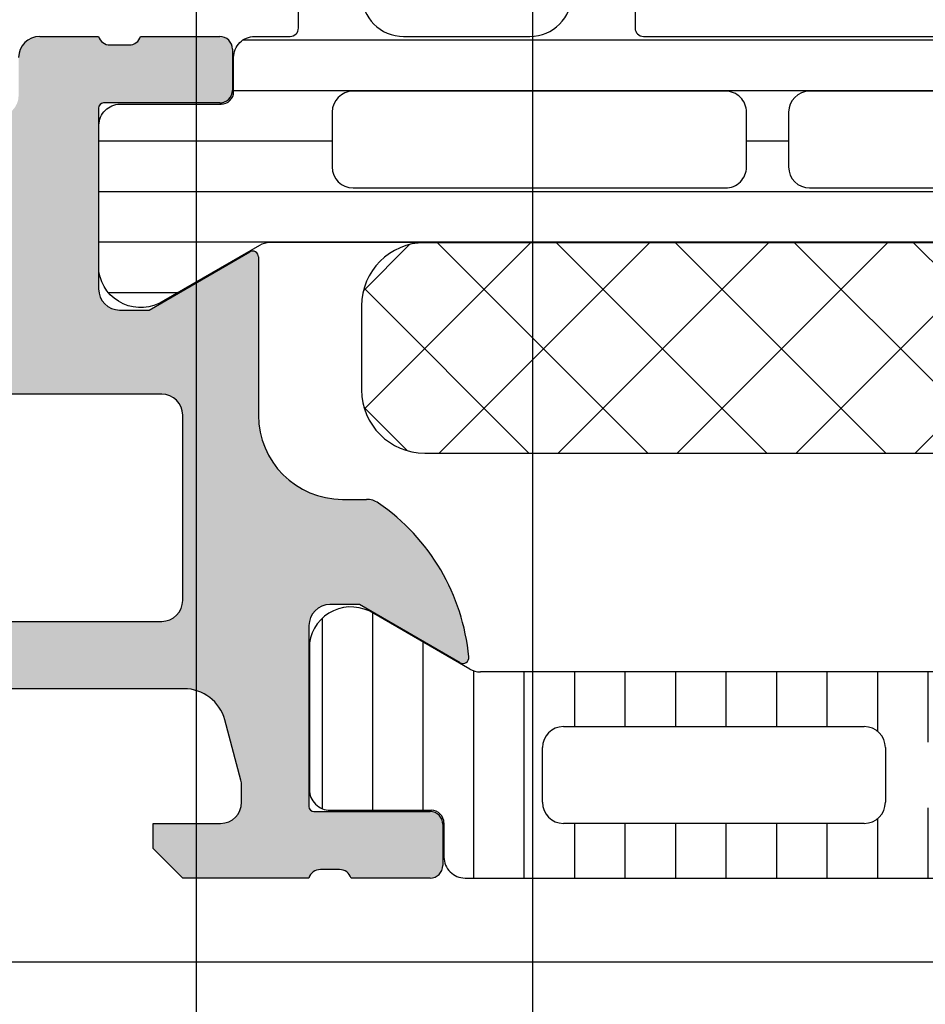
# Model space of a CAD drawing. Header units: millimetres. Extents: x 373037 to 682063, y 76092 to 274210.
# Tile 57 of 256: x 655059 to 655081, y 255445 to 255468. Entities that reach past the tile are written whole.
import ezdxf

# ---------------------------------------------------------------- set-up
doc = ezdxf.new("R2010")
doc.units = ezdxf.units.MM
doc.header["$LTSCALE"] = 100
doc.layers.add('PUDORYS', color=253, linetype='CONTINUOUS')

msp = doc.modelspace()

# ---------------------------------------------------------------- hatches: boundary and pattern name
at = {"layer": 'PUDORYS', "true_color": 0x939598}
h = msp.add_hatch(color=252, dxfattribs=at)
edge = h.paths.add_edge_path()
edge.add_arc((655049.3202230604, 255512.6542703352), 0.5000674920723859, 90.00773245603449, 179.9922675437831, ccw=False)
edge.add_line((655049.320155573, 255513.1543378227), (655053.320155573, 255513.1543378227))
edge.add_arc((655053.3200880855, 255512.6542703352), 0.5000674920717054, 0.00773245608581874, 89.99226754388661, ccw=False)
edge.add_line((655053.820155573, 255512.6543378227), (655053.820155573, 255511.3542889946))
edge.add_arc((655053.3201186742, 255511.3543258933), 0.5000369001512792, 270.0042279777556, 359.99577202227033, ccw=False)
edge.add_line((655053.320155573, 255510.8542889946), (655052.820155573, 255510.8542889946))
edge.add_line((655052.820155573, 255510.8542889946), (655052.820155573, 255511.8542889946))
edge.add_line((655052.820155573, 255511.8542889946), (655051.320155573, 255511.8542889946))
edge.add_arc((655051.3201185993, 255510.8543259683), 0.9999630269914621, 89.9978814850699, 180.0021185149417)
edge.add_line((655050.320155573, 255510.8542889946), (655050.320155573, 255506.8542889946))
edge.add_arc((655051.3202324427, 255506.8543658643), 1.000076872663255, 180.0044039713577, 269.9955960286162)
edge.add_line((655051.320155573, 255505.8542889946), (655052.820155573, 255505.8542889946))
edge.add_line((655052.820155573, 255505.8542889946), (655052.820155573, 255506.8542889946))
edge.add_line((655052.820155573, 255506.8542889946), (655053.320155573, 255506.8542889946))
edge.add_arc((655053.3202130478, 255506.3543464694), 0.4999425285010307, -0.006586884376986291, 90.0065868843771, ccw=False)
edge.add_line((655053.820155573, 255506.3542889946), (655053.820155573, 255503.5543012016))
edge.add_arc((655053.320155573, 255503.5543012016), 0.5000000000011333, 270.0000000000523, 360, ccw=False)
edge.add_line((655053.320155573, 255503.0543012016), (655053.120155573, 255503.0543012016))
edge.add_arc((655053.120155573, 255503.5543012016), 0.5000000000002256, 179.9999999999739, 269.99999999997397, ccw=False)
edge.add_line((655052.620155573, 255503.5543012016), (655052.620155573, 255504.0543012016))
edge.add_arc((655052.1201204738, 255504.0542661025), 0.500035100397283, 0.004021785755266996, 89.9959782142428)
edge.add_line((655052.120155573, 255504.5543012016), (655051.3201525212, 255504.5543012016))
edge.add_arc((655051.3201690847, 255504.0542846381), 0.5000165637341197, 90.00189796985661, 179.9981020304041)
edge.add_line((655050.8201525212, 255504.0543012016), (655050.8201525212, 255472.7543073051))
edge.add_line((655050.8201525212, 255472.7543073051), (655051.2525491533, 255466.7158496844))
edge.add_arc((655052.2517688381, 255466.7543057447), 0.9999594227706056, 182.2040028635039, 269.9999999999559)
edge.add_line((655052.2517688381, 255465.7543463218), (655058.9202210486, 255465.7543463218))
edge.add_arc((655058.9202210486, 255466.2543463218), 0.5000000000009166, 270.0000000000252, 359.9999999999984)
edge.add_line((655059.4202210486, 255466.2543463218), (655059.4202210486, 255467.1543463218))
edge.add_arc((655059.9202210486, 255467.1543463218), 0.5000000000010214, 90.00000000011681, 180.0000000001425, ccw=False)
edge.add_line((655059.9202210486, 255467.6543463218), (655061.3202225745, 255467.6543463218))
edge.add_arc((655061.5877431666, 255467.7331827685), 0.278895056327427, 196.4198764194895, 271.1645893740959)
edge.add_line((655061.5934115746, 255467.4543453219), (655062.0470055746, 255467.4543453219))
edge.add_arc((655062.0526662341, 255467.7332134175), 0.2789255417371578, 268.8371299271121, 343.5754054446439)
edge.add_line((655062.3202095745, 255467.6543463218), (655064.2002205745, 255467.6543463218))
edge.add_arc((655064.2002205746, 255467.3543463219), 0.3000000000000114, 6.252776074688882e-13, 89.9999999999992, ccw=False)
edge.add_line((655064.5002205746, 255467.3543463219), (655064.5002205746, 255466.3743720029))
edge.add_arc((655064.2002205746, 255466.3743720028), 0.2999999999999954, 270.0000000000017, 360, ccw=False)
edge.add_line((655064.2002205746, 255466.0743720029), (655061.4402225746, 255466.0743720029))
edge.add_arc((655061.4402225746, 255465.9543720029), 0.1200000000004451, 89.99999999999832, 179.9999999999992)
edge.add_line((655061.3202225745, 255465.9543720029), (655061.3202225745, 255461.6543463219))
edge.add_arc((655061.8202225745, 255461.6543463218), 0.5000000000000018, 179.9999999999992, 269.9999999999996)
edge.add_line((655061.8202225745, 255461.1543463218), (655062.5202225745, 255461.1543463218))
edge.add_line((655062.5202225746, 255461.1543463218), (655064.9130428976, 255462.5358417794))
edge.add_arc((655064.9821027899, 255462.4162265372), 0.1381197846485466, -1.0322764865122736e-10, 119.9999999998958, ccw=False)
edge.add_line((655065.1202225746, 255462.4162265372), (655065.1202225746, 255458.6543463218))
edge.add_arc((655067.1202225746, 255458.6543463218), 1.999999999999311, 180.0000000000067, 270.0000000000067)
edge.add_line((655067.1202225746, 255456.6543463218), (655067.6882179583, 255456.6543463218))
edge.add_arc((655067.6882179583, 255456.1543463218), 0.5000000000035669, 55.52092823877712, 89.99999999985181, ccw=False)
edge.add_arc((655065.1407446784, 255452.4448477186), 4.999999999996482, 5.349228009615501, 55.5209282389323, ccw=False)
edge.add_arc((655069.9820959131, 255452.8924661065), 0.1381197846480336, 240.0000000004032, 367.70243749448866, ccw=False)
edge.add_line((655069.9130360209, 255452.7728508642), (655067.5202156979, 255454.1543463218))
edge.add_line((655067.5202156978, 255454.1543463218), (655066.8202156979, 255454.1543463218))
edge.add_arc((655066.8202156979, 255453.6543463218), 0.5, 89.99999999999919, 179.9999999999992)
edge.add_line((655066.3202156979, 255453.6543463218), (655066.3202156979, 255449.3543206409))
edge.add_arc((655066.4402156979, 255449.3543206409), 0.1199999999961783, 180, 269.9999999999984)
edge.add_line((655066.4402156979, 255449.2343206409), (655069.2002136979, 255449.2343206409))
edge.add_arc((655069.2002136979, 255448.9343206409), 0.2999999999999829, 0, 90.00000000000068, ccw=False)
edge.add_line((655069.5002136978, 255448.9343206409), (655069.5002136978, 255447.9543463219))
edge.add_arc((655069.2002136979, 255447.9543463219), 0.300000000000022, 270.00000000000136, 360, ccw=False)
edge.add_line((655069.2002136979, 255447.6543463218), (655067.3202026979, 255447.6543463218))
edge.add_arc((655067.0526593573, 255447.5754792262), 0.2789255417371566, 16.42459455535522, 91.16287007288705)
edge.add_line((655067.0469986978, 255447.8543473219), (655066.5934046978, 255447.8543473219))
edge.add_arc((655066.5877362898, 255447.5755098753), 0.2788950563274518, 88.8354106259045, 163.5801235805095)
edge.add_line((655066.3202156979, 255447.6543463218), (655063.3201572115, 255447.6543463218))
edge.add_line((655063.3201572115, 255447.6543463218), (655062.6200543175, 255448.3544186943))
edge.add_line((655062.6200543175, 255448.3544186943), (655062.6200543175, 255448.9544247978))
edge.add_line((655062.6200543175, 255448.9544247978), (655064.220060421, 255448.9544247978))
edge.add_arc((655064.2200509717, 255449.4544342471), 0.5000094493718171, 270.0010827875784, 359.9989172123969)
edge.add_line((655064.720060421, 255449.4544247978), (655064.720060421, 255449.8498528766))
edge.add_arc((655064.220060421, 255449.8498528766), 0.5000000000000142, 0, 15.00000000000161)
edge.add_line((655064.7030233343, 255449.9792623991), (655064.3188145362, 255451.4131491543))
edge.add_arc((655063.3528887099, 255451.1543301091), 1.000000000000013, 14.99999999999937, 90.00000000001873)
edge.add_line((655063.3528887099, 255452.1543301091), (655057.6200665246, 255452.1543301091))
edge.add_line((655057.6200665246, 255452.1543301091), (655057.6200665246, 255448.9544247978))
edge.add_line((655057.6200665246, 255448.9544247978), (655058.4200543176, 255448.9544247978))
edge.add_line((655058.4200543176, 255448.9544247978), (655058.4200543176, 255448.3544186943))
edge.add_line((655058.4200543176, 255448.3544186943), (655057.2076214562, 255447.6544370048))
edge.add_line((655057.2076214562, 255447.6544370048), (655056.1200665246, 255447.6544370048))
edge.add_line((655056.1200665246, 255447.6544370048), (655056.1200665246, 255462.6543463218))
edge.add_arc((655055.6200665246, 255462.6543463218), 0.5000000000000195, 0, 90.00000000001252)
edge.add_line((655055.6200665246, 255463.1543463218), (655049.8201555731, 255463.1543463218))
edge.add_arc((655049.820155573, 255464.1543463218), 1, 180, 270.00000000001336, ccw=False)
edge.add_line((655048.820155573, 255464.1543463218), (655048.820155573, 255512.6543378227))
edge = h.paths.add_edge_path(flags=16)
edge.add_line((655058.4200543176, 255453.7543301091), (655062.8200543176, 255453.7543301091))
edge.add_arc((655062.8200543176, 255454.2543301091), 0.5000000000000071, 270.0000000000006, 359.9999999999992)
edge.add_line((655063.3200543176, 255454.2543301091), (655063.3200543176, 255458.6543301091))
edge.add_arc((655062.8200543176, 255458.6543301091), 0.4999999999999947, 0, 89.9999999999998)
edge.add_line((655062.8200543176, 255459.1543301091), (655058.4200543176, 255459.1543301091))
edge.add_arc((655058.4200543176, 255458.6543301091), 0.5, 89.99999999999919, 179.9999999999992)
edge.add_line((655057.9200543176, 255458.6543301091), (655057.9200543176, 255454.2543301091))
edge.add_arc((655058.4200543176, 255454.2543301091), 0.4999999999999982, 180, 270.0000000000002)
h = msp.add_hatch(dxfattribs=at)
h.set_pattern_fill('LINIE', color=252, scale=1.2, angle=-1.272221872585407e-14, style=0)
h.set_pattern_definition([(360, (655060.6955425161, 255448.3713757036), (2.939128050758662e-16, 1.2), [])])
edge = h.paths.add_edge_path()
edge.add_arc((655064.2302388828, 255466.3451481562), 0.3000000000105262, 269.9979247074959, 359.9979247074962)
edge.add_line((655064.5302388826, 255466.34513729), (655064.530267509, 255467.1554686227))
edge.add_arc((655065.0302648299, 255467.1554531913), 0.4999973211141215, 89.99761772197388, 179.9982316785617, ccw=False)
edge.add_line((655065.0302856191, 255467.655450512), (655065.8713578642, 255467.6567710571))
edge.add_arc((655065.8713578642, 255467.856771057), 0.1999999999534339, 270, 360)
edge.add_line((655066.0713578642, 255467.856771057), (655066.0713578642, 255471.956771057))
edge.add_arc((655066.5713578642, 255471.956771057), 0.5, 90, 180, ccw=False)
edge.add_line((655066.5713578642, 255472.456771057), (655067.4021070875, 255472.456771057))
edge.add_arc((655067.4021070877, 255471.4567710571), 0.9999999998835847, 14.999999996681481, 90.00000000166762, ccw=False)
edge.add_line((655068.3680329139, 255471.7155901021), (655068.5713578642, 255470.956771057))
edge.add_line((655068.5713578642, 255470.956771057), (655067.5713578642, 255470.956771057))
edge.add_line((655067.5713578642, 255470.956771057), (655067.5713578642, 255468.6567710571))
edge.add_arc((655068.5754843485, 255468.6584803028), 1.004127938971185, 180.0975300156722, 269.7659122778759)
edge.add_line((655068.5713818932, 255467.6543607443), (655071.5712602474, 255467.6543607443))
edge.add_arc((655071.5672318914, 255468.6584800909), 1.004127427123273, 270.2298596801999, 359.9024820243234)
edge.add_line((655072.5713578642, 255468.6567710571), (655072.5713578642, 255470.956771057))
edge.add_line((655072.5713578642, 255470.956771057), (655071.5713578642, 255470.956771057))
edge.add_line((655071.5713578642, 255470.956771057), (655071.7746828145, 255471.7155901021))
edge.add_arc((655072.7406086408, 255471.4567710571), 0.9999999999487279, 89.9999999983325, 165.0000000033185, ccw=False)
edge.add_line((655072.7406086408, 255472.456771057), (655073.5713578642, 255472.456771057))
edge.add_arc((655073.5713578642, 255471.956771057), 0.5, 0, 90, ccw=False)
edge.add_line((655074.0713578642, 255471.956771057), (655074.0713578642, 255467.856771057))
edge.add_arc((655074.2755309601, 255467.8584996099), 0.2041804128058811, 180.4850610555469, 268.8441310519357)
edge.add_line((655074.2714121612, 255467.6543607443), (655100.1127789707, 255467.6543378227))
edge.add_arc((655100.1127635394, 255467.1543405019), 0.4999973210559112, -0.0023822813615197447, 89.9982316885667, ccw=False)
edge.add_line((655100.61276086, 255467.1543197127), (655100.6127322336, 255466.3439883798))
edge.add_arc((655100.9127322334, 255466.3439775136), 0.2999999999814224, 179.9979247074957, 269.9979247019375)
edge.add_line((655100.9127213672, 255466.0439775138), (655103.3127197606, 255466.0442225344))
edge.add_arc((655103.3127042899, 255465.5442265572), 0.4999959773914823, -0.002377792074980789, 89.9982271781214, ccw=False)
edge.add_line((655103.812700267, 255465.5442058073), (655103.8125736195, 255462.0676643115))
edge.add_arc((655102.8227607, 255462.2100108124), 0.9999960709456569, 237.2709086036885, 351.81631665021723, ccw=False)
edge.add_line((655102.2820953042, 255461.3687777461), (655099.998486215, 255462.6873301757))
edge.add_arc((655099.748470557, 255462.2543265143), 0.4999999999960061, 59.99792812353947, 89.99786481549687)
edge.add_line((655099.74848919, 255462.754326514), (655065.3942204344, 255462.7554128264))
edge.add_arc((655065.3942028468, 255462.2554128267), 0.5000000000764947, 89.9979846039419, 119.9979212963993)
edge.add_line((655065.1442185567, 255462.6884345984), (655062.8605139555, 255461.3700476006))
edge.add_arc((655062.3199095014, 255462.2113198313), 0.9999960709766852, 188.1795327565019, 302.7249407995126, ccw=False)
edge.add_line((655061.3300862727, 255462.0690450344), (655061.3302129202, 255465.5455865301))
edge.add_arc((655061.8302088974, 255465.5455710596), 0.4999959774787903, 89.9976222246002, 179.998227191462, ccw=False)
edge.add_line((655061.8302296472, 255466.0455670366), (655064.2302280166, 255466.0451481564))
edge = h.paths.add_edge_path(flags=16)
edge.add_line((655088.4213516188, 255465.8548725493), (655088.4213516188, 255464.554878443))
edge.add_arc((655088.9213479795, 255464.5548748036), 0.499996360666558, 179.9995829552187, 270.0004170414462)
edge.add_line((655088.9213516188, 255464.054878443), (655097.7713455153, 255464.054878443))
edge.add_arc((655097.7713491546, 255464.5548748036), 0.499996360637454, 269.9995829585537, 360.0004170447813)
edge.add_line((655098.2713455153, 255464.554878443), (655098.2713455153, 255465.8548725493))
edge.add_arc((655097.7713455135, 255465.8548891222), 0.500000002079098, 359.9981008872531, 449.9999997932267)
edge.add_line((655097.7713455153, 255466.3548891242), (655088.9213516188, 255466.3548891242))
edge.add_arc((655088.9213516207, 255465.8548891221), 0.5000000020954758, 90.0000002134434, 180.0018990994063)
edge = h.paths.add_edge_path(flags=16)
edge.add_arc((655078.221345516, 255465.8548891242), 0.5, 90, 180)
edge.add_line((655077.721345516, 255465.8548891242), (655077.721345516, 255464.554878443))
edge.add_arc((655078.221345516, 255464.554878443), 0.5, 180, 270)
edge.add_line((655078.221345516, 255464.054878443), (655086.9213516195, 255464.054878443))
edge.add_arc((655086.9213516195, 255464.554878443), 0.5, 270.0000000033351, 360)
edge.add_line((655087.4213516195, 255464.554878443), (655087.4213516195, 255465.8548891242))
edge.add_arc((655086.9213516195, 255465.8548891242), 0.5, 0, 89.99999999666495)
edge.add_line((655086.9213516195, 255466.3548891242), (655078.221345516, 255466.3548891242))
edge = h.paths.add_edge_path(flags=16)
edge.add_arc((655076.2213491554, 255464.5548748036), 0.499996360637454, 269.9995829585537, 360.0004170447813)
edge.add_line((655076.721345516, 255464.554878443), (655076.721345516, 255465.8548725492))
edge.add_arc((655076.2213455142, 255465.8548891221), 0.5000000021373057, 359.9981008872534, 449.9999997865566)
edge.add_line((655076.221345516, 255466.3548891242), (655067.3713363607, 255466.3548891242))
edge.add_arc((655067.3713363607, 255465.854904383), 0.4999847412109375, 90, 180)
edge.add_line((655066.8713516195, 255465.854904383), (655066.8713516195, 255464.5548937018))
edge.add_arc((655067.3713668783, 255464.5548937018), 0.5000152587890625, 180, 270)
edge.add_line((655067.3713668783, 255464.054878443), (655076.2213455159, 255464.054878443))
h = msp.add_hatch(dxfattribs=at)
h.set_pattern_fill('NETZ', color=252, scale=2, angle=45, style=0)
h.set_pattern_definition([(45, (679960.638258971, 248348.1544064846), (-1.414213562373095, 1.414213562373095), []), (135, (679960.638258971, 248348.1544064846), (-1.414213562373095, -1.414213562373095), [])])
h.paths.add_polyline_path([(655069.071232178, 255457.7536030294, -0.4142135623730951), (655067.571232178, 255459.2536030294), (655067.571232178, 255461.2536030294, -0.4142135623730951), (655069.071232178, 255462.7536030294), (655096.071232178, 255462.7536030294, -0.4142135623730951), (655097.571232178, 255461.2536030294), (655097.571232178, 255459.2536030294, -0.4142135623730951), (655096.071232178, 255457.7536030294)])
h = msp.add_hatch(dxfattribs=at)
h.set_pattern_fill('_USER', color=252, scale=1.2, angle=90, style=0, pattern_type=0)
h.set_pattern_definition([(90, (679960.638258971, 248348.1544064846), (-1.2, 7.347638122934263e-17), [])])
edge = h.paths.add_edge_path()
edge.add_line((655070.1442654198, 255452.6213496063), (655067.8606085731, 255453.9398193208))
edge.add_arc((655067.3199736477, 255453.0985666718), 0.9999960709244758, 57.27298390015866, 171.8183919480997)
edge.add_line((655066.330155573, 255453.2408773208), (655066.330155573, 255449.7643358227))
edge.add_arc((655066.8301515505, 255449.7643331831), 0.4999959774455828, 179.9996975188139, 270.0003024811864)
edge.add_line((655066.8301541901, 255449.2643372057), (655069.230152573, 255449.2646691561))
edge.add_arc((655069.230152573, 255448.964669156), 0.3000000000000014, -7.958078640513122e-13, 89.99999999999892, ccw=False)
edge.add_line((655069.530152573, 255448.964669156), (655069.530152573, 255448.1543378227))
edge.add_arc((655070.0301498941, 255448.1543351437), 0.4999973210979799, 179.999693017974, 270.0003069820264)
edge.add_line((655070.030152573, 255447.6543378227), (655100.1126268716, 255447.6543378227))
edge.add_arc((655100.1126295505, 255448.1543351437), 0.4999973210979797, 269.9996930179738, 360.0003069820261)
edge.add_line((655100.6126268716, 255448.1543378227), (655100.6126268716, 255448.964669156))
edge.add_arc((655100.9126268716, 255448.964669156), 0.3000000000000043, 90, 180, ccw=False)
edge.add_line((655100.9126268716, 255449.2646691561), (655103.3126252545, 255449.2643372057))
edge.add_arc((655103.3126278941, 255449.7643331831), 0.4999959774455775, 269.9996975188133, 360.0003024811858)
edge.add_line((655103.8126238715, 255449.7643358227), (655103.8126238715, 255453.2408773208))
edge.add_arc((655102.8228057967, 255453.0985666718), 0.9999960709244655, 8.181608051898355, 122.7270160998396)
edge.add_line((655102.2821708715, 255453.9398193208), (655099.9985140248, 255452.6213496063))
edge.add_arc((655099.7485140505, 255453.054362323), 0.5000000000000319, 270.00005990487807, 299.9999965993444, ccw=False)
edge.add_line((655099.7485145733, 255452.554362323), (655070.3942648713, 255452.554362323))
edge.add_arc((655070.394265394, 255453.054362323), 0.5000000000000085, 240.0000034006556, 269.9999400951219, ccw=False)
edge = h.paths.add_edge_path(flags=16)
edge.add_line((655090.7209825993, 255451.2543515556), (655097.8710070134, 255451.2543362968))
edge.add_arc((655097.870963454, 255450.7542927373), 0.5000435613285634, 0.004991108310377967, 89.99500889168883, ccw=False)
edge.add_line((655098.3710070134, 255450.7543362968), (655098.3710070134, 255449.454327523))
edge.add_arc((655097.8709946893, 255449.4543551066), 0.5000123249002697, 270.00141220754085, 359.9968392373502, ccw=False)
edge.add_line((655097.8710070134, 255448.9543427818), (655090.7209825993, 255448.9543427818))
edge.add_arc((655090.7210261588, 255449.4543863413), 0.5000435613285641, 180.0049911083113, 269.9950088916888, ccw=False)
edge.add_line((655090.2209825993, 255449.4543427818), (655090.2209825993, 255450.7543515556))
edge.add_arc((655090.7210261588, 255450.7543079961), 0.5000435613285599, 90.00499110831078, 179.9950088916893, ccw=False)
edge = h.paths.add_edge_path(flags=16)
edge.add_line((655072.3709830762, 255451.2543515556), (655079.5210089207, 255451.2543515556))
edge.add_arc((655079.5209653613, 255450.7543079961), 0.5000435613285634, 0.004991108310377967, 89.99500889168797, ccw=False)
edge.add_line((655080.0210089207, 255450.7543515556), (655080.0210089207, 255449.4543427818))
edge.add_arc((655079.5209653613, 255449.4543863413), 0.5000435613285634, 270.0049911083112, 359.9950088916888, ccw=False)
edge.add_line((655079.5210089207, 255448.9543427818), (655072.3709830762, 255448.9543427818))
edge.add_arc((655072.3710266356, 255449.4543863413), 0.5000435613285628, 180.0049911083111, 269.99500889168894, ccw=False)
edge.add_line((655071.8709830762, 255449.4543427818), (655071.8709830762, 255450.7543515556))
edge.add_arc((655072.3710266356, 255450.7543079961), 0.5000435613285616, 90.004991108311, 179.995008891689, ccw=False)
edge = h.paths.add_edge_path(flags=16)
edge.add_line((655081.5210089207, 255451.2543515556), (655088.7209825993, 255451.2543515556))
edge.add_arc((655088.7210333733, 255450.7544023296), 0.4999492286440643, -0.005818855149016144, 90.00581885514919, ccw=False)
edge.add_line((655089.2209825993, 255450.7543515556), (655089.2209825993, 255449.4543427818))
edge.add_arc((655088.7210333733, 255449.4542920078), 0.4999492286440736, 269.9941811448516, 360.00581885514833, ccw=False)
edge.add_line((655088.7209825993, 255448.9543427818), (655081.5210089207, 255448.9543427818))
edge.add_arc((655081.5209581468, 255449.4542920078), 0.4999492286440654, 179.9941811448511, 270.005818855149, ccw=False)
edge.add_line((655081.0210089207, 255449.4543427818), (655081.0210089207, 255450.7543515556))
edge.add_arc((655081.5209581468, 255450.7544023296), 0.4999492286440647, 89.99418114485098, 180.005818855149, ccw=False)

# ---------------------------------------------------------------- linework, layer by layer
at = {"layer": 'PUDORYS', "color": 252, "true_color": 0x939598}
for p, q in [((655059.9202210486, 255467.6543463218), (655061.3202225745, 255467.6543463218)), ((655062.3202095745, 255467.6543463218), (655064.2002205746, 255467.6543463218)), ((655061.5934115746, 255467.4543453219), (655062.0470055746, 255467.4543453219)), ((655064.5002205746, 255467.3543463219), (655064.5002205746, 255466.3743720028)), ((655061.3202225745, 255465.9543720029), (655061.3202225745, 255461.6543463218)), ((655064.2002205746, 255466.0743720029), (655061.4402225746, 255466.0743720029)), ((655062.5202225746, 255461.1543463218), (655064.9130428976, 255462.5358417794)), ((655065.1202225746, 255462.4162265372), (655065.1202225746, 255458.6543463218)), ((655061.8202225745, 255461.1543463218), (655062.5202225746, 255461.1543463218)), ((655062.8200543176, 255459.1543301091), (655058.4200543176, 255459.1543301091)), ((655063.3200543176, 255454.2543301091), (655063.3200543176, 255458.6543301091)), ((655067.1202225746, 255456.6543463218), (655067.6882179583, 255456.6543463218)), ((655067.5202156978, 255454.1543463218), (655066.8202156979, 255454.1543463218)), ((655069.9130360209, 255452.7728508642), (655067.5202156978, 255454.1543463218)), ((655058.4200543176, 255453.7543301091), (655062.8200543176, 255453.7543301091)), ((655070.1442654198, 255452.6213496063), (655067.860608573, 255453.9398193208)), ((655066.3202156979, 255453.6543463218), (655066.3202156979, 255449.3543206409)), ((655066.330155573, 255453.2408773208), (655066.330155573, 255449.7643358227)), ((655099.7485145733, 255452.554362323), (655070.3942648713, 255452.554362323)), ((655063.3528887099, 255452.1543301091), (655057.6200665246, 255452.1543301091)), ((655064.7030233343, 255449.9792623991), (655064.3188145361, 255451.4131491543)), ((655072.3709830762, 255451.2543515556), (655079.5210089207, 255451.2543515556)), ((655071.8709830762, 255449.4543427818), (655071.8709830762, 255450.7543515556)), ((655080.0210089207, 255450.7543515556), (655080.0210089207, 255449.4543427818)), ((655064.720060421, 255449.4544247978), (655064.720060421, 255449.8498528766)), ((655066.4402156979, 255449.2343206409), (655069.2002136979, 255449.2343206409)), ((655066.8301541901, 255449.2643372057), (655069.230152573, 255449.2646691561)), ((655062.6200543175, 255448.3544186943), (655062.6200543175, 255448.9544247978)), ((655062.6200543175, 255448.9544247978), (655064.220060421, 255448.9544247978)), ((655069.5002136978, 255448.9343206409), (655069.5002136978, 255447.9543463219)), ((655069.530152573, 255448.964669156), (655069.530152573, 255448.1543378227)), ((655079.5210089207, 255448.9543427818), (655072.3709830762, 255448.9543427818)), ((655063.3201572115, 255447.6543463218), (655062.6200543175, 255448.3544186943)), ((655066.3202156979, 255447.6543463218), (655063.3201572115, 255447.6543463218)), ((655067.0469986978, 255447.8543473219), (655066.5934046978, 255447.8543473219)), ((655069.2002136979, 255447.6543463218), (655067.3202026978, 255447.6543463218)), ((655070.030152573, 255447.6543378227), (655100.1126268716, 255447.6543378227))]:
    msp.add_line(p, q, dxfattribs=at)
at = {"layer": 'PUDORYS', "color": 252, "ltscale": 15, "true_color": 0x939598}
for points in [[(655063.636877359, 249619.1544343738), (681589.639597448, 249619.1544343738), (681589.639597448, 273245.1544306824), (655063.636877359, 273245.1544306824)], [(681581.6396141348, 273237.1544306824), (655071.6368773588, 273237.1544306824), (655071.6368773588, 249627.1544343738), (681581.6396141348, 249627.1544343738)], [(655133.8200867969, 255517.6543096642), (655133.8200867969, 255445.6543378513), (655048.820114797, 255445.6543378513), (655048.820114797, 255517.6543096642)]]:
    msp.add_lwpolyline(points, close=True, dxfattribs=at)
at = {"layer": 'PUDORYS', "color": 252, "true_color": 0x939598}
for points in [[(655099.74848919, 255462.754326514), (655065.3942204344, 255462.7554128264, 0.1316522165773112), (655065.1442185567, 255462.6884345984), (655062.8605139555, 255461.3700476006, -0.5460410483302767), (655061.3300862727, 255462.0690450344), (655061.3302129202, 255465.5455865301, -0.4142166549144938), (655061.8302296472, 255466.0455670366), (655064.2302280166, 255466.0451481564, 0.4142135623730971), (655064.5302388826, 255466.34513729), (655064.530267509, 255467.1554686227, -0.4142167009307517), (655065.0302856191, 255467.655450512), (655065.8713578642, 255467.6567710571, 0.414213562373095), (655066.0713578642, 255467.856771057), (655066.0713578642, 255471.956771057, -0.414213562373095)], [(655074.0713578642, 255471.956771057), (655074.0713578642, 255467.856771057, 0.4058498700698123), (655074.2714121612, 255467.6543607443), (655100.1127789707, 255467.6543378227, -0.4142167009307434)], [(655067.5713578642, 255468.6567710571, 0.4125193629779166), (655068.5713818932, 255467.6543607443), (655071.5712602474, 255467.6543607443, 0.4125410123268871), (655072.5713578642, 255468.6567710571)]]:
    msp.add_lwpolyline(points, format="xyb", dxfattribs=at)
for points in [[(655076.221345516, 255464.054878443, 0.4142178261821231), (655076.721345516, 255464.554878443), (655076.721345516, 255465.8548725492, 0.4142232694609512), (655076.221345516, 255466.3548891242), (655067.3713363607, 255466.3548891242, 0.4142135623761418), (655066.8713516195, 255465.854904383), (655066.8713516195, 255464.5548937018, 0.4142135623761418), (655067.3713668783, 255464.054878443)], [(655078.221345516, 255466.3548891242, 0.4142135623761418), (655077.721345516, 255465.8548891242), (655077.721345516, 255464.554878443, 0.4142135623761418), (655078.221345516, 255464.054878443), (655086.9213516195, 255464.054878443, 0.4142135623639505), (655087.4213516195, 255464.554878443), (655087.4213516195, 255465.8548891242, 0.414213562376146), (655086.9213516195, 255466.3548891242)], [(655096.071232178, 255462.7536030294), (655069.071232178, 255462.7536030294, 0.414213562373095), (655067.571232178, 255461.2536030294), (655067.571232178, 255459.2536030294, 0.414213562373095), (655069.071232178, 255457.7536030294), (655096.071232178, 255457.7536030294, 0.414213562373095), (655097.571232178, 255459.2536030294), (655097.571232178, 255461.2536030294, 0.414213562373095)]]:
    msp.add_lwpolyline(points, format="xyb", close=True, dxfattribs=at)
for centre, radius, start, end in [((655059.9202210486, 255467.1543463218), 0.5000000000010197, 90, 180), ((655061.5877431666, 255467.7331827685), 0.2788950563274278, 196.4198764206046, 271.1645893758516), ((655062.0526662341, 255467.7332134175), 0.2789255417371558, 268.837129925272, 343.5754054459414), ((655064.2002205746, 255467.3543463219), 0.3000000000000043, 0, 90), ((655064.2002205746, 255466.3743720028), 0.2999999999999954, 270, 0), ((655061.4402225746, 255465.9543720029), 0.1200000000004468, 90, 180), ((655064.9821027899, 255462.4162265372), 0.1381197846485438, 0, 120.0000000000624), ((655061.8202225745, 255461.6543463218), 0.5000000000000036, 180, 270), ((655062.8200543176, 255458.6543301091), 0.4999999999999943, 0, 90), ((655067.1202225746, 255458.6543463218), 1.999999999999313, 180, 270), ((655067.6882179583, 255456.1543463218), 0.5000000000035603, 55.5209282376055, 90), ((655065.1407446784, 255452.4448477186), 4.999999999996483, 5.349228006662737, 55.5209282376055), ((655062.8200543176, 255454.2543301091), 0.5000000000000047, 270, 0), ((655066.8202156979, 255453.6543463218), 0.5, 90, 180), ((655067.3199736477, 255453.0985666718), 0.9999960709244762, 57.27298390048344, 171.8183919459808), ((655069.9820959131, 255452.8924661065), 0.1381197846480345, 239.9999999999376, 7.702437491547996), ((655070.394265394, 255453.054362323), 0.5000000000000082, 240.0000033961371, 269.9999400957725), ((655063.3528887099, 255451.1543301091), 1.000000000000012, 15.00000000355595, 90), ((655072.3710266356, 255450.7543079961), 0.5000435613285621, 90.0049911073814, 179.9950088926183), ((655079.5209653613, 255450.7543079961), 0.5000435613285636, 0.004991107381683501, 89.99500889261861), ((655064.220060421, 255449.8498528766), 0.5000000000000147, 0, 15.00000000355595), ((655066.8301515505, 255449.7643331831), 0.4999959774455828, 179.9996975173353, 270.0003024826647), ((655064.2200509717, 255449.4544342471), 0.5000094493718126, 270.0010827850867, 359.9989172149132), ((655066.4402156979, 255449.3543206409), 0.1199999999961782, 180, 270), ((655072.3710266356, 255449.4543863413), 0.5000435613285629, 180.0049911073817, 269.9950088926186), ((655079.5209653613, 255449.4543863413), 0.5000435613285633, 270.0049911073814, 359.9950088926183), ((655069.2002136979, 255448.9343206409), 0.2999999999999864, 0, 90), ((655069.230152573, 255448.964669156), 0.3000000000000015, 0, 90), ((655070.0301498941, 255448.1543351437), 0.4999973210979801, 179.9996930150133, 270.0003069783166), ((655069.2002136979, 255447.9543463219), 0.3000000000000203, 270, 0), ((655066.5877362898, 255447.5755098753), 0.2788950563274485, 88.83541062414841, 163.5801235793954), ((655067.0526593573, 255447.5754792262), 0.2789255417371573, 16.42459455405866, 91.16287007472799)]:
    msp.add_arc(centre, radius, start, end, dxfattribs=at)

doc.saveas('drawing.dxf')
